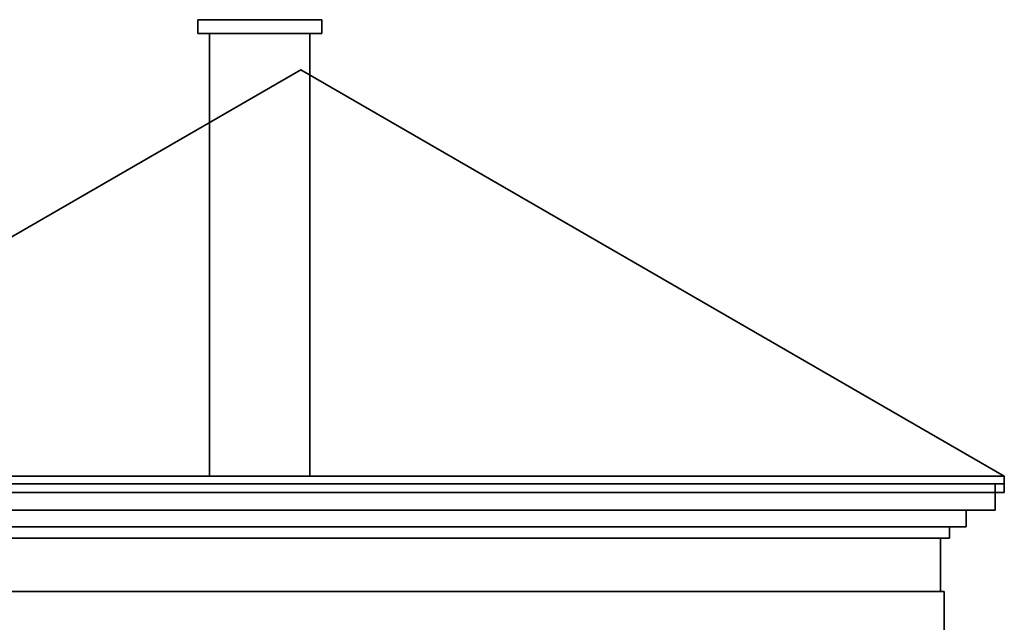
# Model space of a CAD drawing. Header units: metres. Extents: x 3 to 38.4, y 0 to 14.7.
# Tile 25 of 81: x 19.9 to 30.7, y 8 to 14.7. Entities that reach past the tile are written whole.
import ezdxf

# ---------------------------------------------------------------- set-up
doc = ezdxf.new("R2010")
doc.units = ezdxf.units.M
for name, color, linetype in [('CHIMNEY', 8, 'Continuous'), ('PLASTER', 8, 'Continuous'), ('SLATE', 8, 'Continuous'), ('SOFFIT', 8, 'Continuous'), ('STUCCO', 8, 'Continuous')]:
    doc.layers.add(name, color=color, linetype=linetype)

msp = doc.modelspace()

# ---------------------------------------------------------------- linework, layer by layer
at = {"layer": 'CHIMNEY'}
for points in [[(23.1, 9.65), (22, 9.65), (22, 14.5071), (23.1, 14.5071)], [(22, 9.65), (23.1, 9.65), (23.1, 14.5071), (22, 14.5071)], [(23.1, 9.65), (22, 9.65), (22, 14.5071), (23.1, 14.5071)], [(22, 9.65), (23.1, 9.65), (23.1, 14.5071), (22, 14.5071)]]:
    msp.add_lwpolyline(points, close=True, dxfattribs=at)
at = {"layer": 'PLASTER'}
for points in [[(30.02, 8.3861), (15.98, 8.3861), (15.98, 8.9694), (30.02, 8.9694)], [(15.98, 8.3861), (30.02, 8.3861), (30.02, 8.9694), (15.98, 8.9694)]]:
    msp.add_lwpolyline(points, close=True, dxfattribs=at)
at = {"layer": 'SLATE'}
for points in [[(30.72, 9.65), (15.28, 9.65), (23, 14.1071)], [(15.28, 9.65), (30.72, 9.65), (23, 14.1071)]]:
    msp.add_lwpolyline(points, close=True, dxfattribs=at)
at = {"layer": 'SOFFIT'}
for points in [[(30.72, 9.65), (30.72, 9.47), (15.28, 9.47), (15.28, 9.65)], [(15.28, 9.65), (15.28, 9.47), (30.72, 9.47), (30.72, 9.65)]]:
    msp.add_lwpolyline(points, close=True, dxfattribs=at)
at = {"layer": 'STUCCO'}
for points in [[(23.23, 14.5071), (21.87, 14.5071), (21.87, 14.6571), (23.23, 14.6571)], [(21.87, 14.5071), (23.23, 14.5071), (23.23, 14.6571), (21.87, 14.6571)], [(23.23, 14.5071), (21.87, 14.5071), (21.87, 14.6571), (23.23, 14.6571)], [(21.87, 14.5071), (23.23, 14.5071), (23.23, 14.6571), (21.87, 14.6571)], [(30.72, 9.567), (15.28, 9.567), (15.28, 9.65), (30.72, 9.65)], [(15.28, 9.567), (30.72, 9.567), (30.72, 9.65), (15.28, 9.65)], [(30.62, 9.2765), (15.38, 9.2765), (15.38, 9.567), (30.62, 9.567)], [(15.38, 9.2765), (30.62, 9.2765), (30.62, 9.567), (15.38, 9.567)], [(30.3, 9.0939), (15.7, 9.0939), (15.7, 9.2765), (30.3, 9.2765)], [(15.7, 9.0939), (30.3, 9.0939), (30.3, 9.2765), (15.7, 9.2765)], [(30.12, 8.9694), (15.88, 8.9694), (15.88, 9.0939), (30.12, 9.0939)], [(15.88, 8.9694), (30.12, 8.9694), (30.12, 9.0939), (15.88, 9.0939)], [(30.06, 7.9), (15.94, 7.9), (15.94, 8.3861), (30.06, 8.3861)], [(15.94, 7.9), (30.06, 7.9), (30.06, 8.3861), (15.94, 8.3861)]]:
    msp.add_lwpolyline(points, close=True, dxfattribs=at)

doc.saveas('drawing.dxf')
